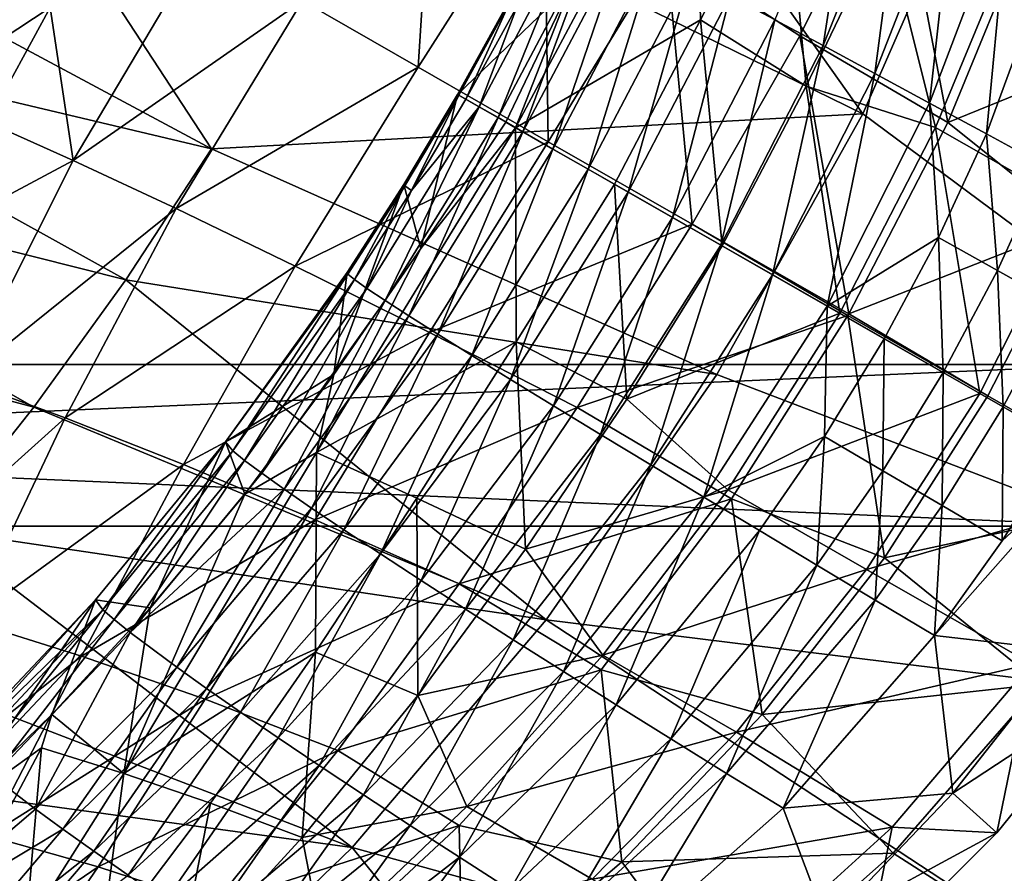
# Model space of a CAD drawing. Header units: metres. Extents: x -1651 to 0, y -1070 to 0.
# Tile 23 of 35: x -216 to -94, y -862 to -756. Entities that reach past the tile are written whole.
import ezdxf

# ---------------------------------------------------------------- set-up
doc = ezdxf.new("R2010")
doc.units = ezdxf.units.M

msp = doc.modelspace()

# ---------------------------------------------------------------- linework, layer by layer
at = {"layer": 'None'}
for points in [[(-96.999779, -733.794312, -3), (-85.550461, -698.630737, -3), (-3, -848.547241, -3)], [(-157.767044, -702.949646, -103.900948), (-111.825775, -767.672852, -3), (-234.564911, -707.552551, -204.824524)], [(-96.999779, -733.794312, -3), (-111.825775, -767.672852, -3), (-157.767044, -702.949646, -103.900948)], [(-234.564911, -707.552551, -204.824524), (-192.409927, -772.002747, -103.900711), (-252.281082, -739.865784, -204.816605)], [(-111.825775, -767.672852, -3), (-192.409927, -772.002747, -103.900711), (-234.564911, -707.552551, -204.824524)], [(-166.850967, -761.908447, -17.624781), (-164.708801, -728.373657, -44.54126), (-181.163849, -753.713745, -44.46983)], [(-151.219467, -737.378479, -18.203728), (-164.708801, -728.373657, -44.54126), (-166.850967, -761.908447, -17.624781)], [(-119.631584, -758.026978, 30.707067), (-107.899841, -734.328674, 28.777878), (-136.164597, -747.279541, 6.925126)], [(-119.631584, -758.026978, 30.707067), (-101.344109, -768.74353, 52.935604), (-107.899841, -734.328674, 28.777878)], [(-111.825775, -767.672852, -3), (-96.999779, -733.794312, -3), (-3, -848.547241, -3)], [(-101.344109, -768.74353, 52.935604), (-91.221489, -744.148438, 49.772732), (-107.899841, -734.328674, 28.777878)], [(-150.748871, -771.127502, 7.838922), (-151.219467, -737.378479, -18.203728), (-166.850967, -761.908447, -17.624781)], [(-151.219467, -737.378479, -18.203728), (-150.748871, -771.127502, 7.838922), (-136.164597, -747.279541, 6.925126)], [(-252.281082, -739.865784, -204.816605), (-192.409927, -772.002747, -103.900711), (-262.016602, -755.506592, -204.806808)], [(-91.221489, -744.148438, 49.772732), (-101.344109, -768.74353, 52.935604), (-76.397804, -758.592346, 50.596828)], [(-212.372009, -754.53949, -100.942337), (-209.498688, -773.457642, -70.615761), (-193.598755, -746.594299, -72.529678)], [(-193.598755, -746.594299, -72.529678), (-209.498688, -773.457642, -70.615761), (-181.163849, -753.713745, -44.46983)], [(-136.164597, -747.279541, 6.925126), (-150.748871, -771.127502, 7.838922), (-132.957489, -781.313721, 31.763296)], [(-136.164597, -747.279541, 6.925126), (-132.957489, -781.313721, 31.763296), (-119.631584, -758.026978, 30.707067)], [(-220.781387, -750.365662, -130.876907), (-228.502731, -765.148682, -128.958252), (-212.372009, -754.53949, -100.942337)], [(-209.498688, -773.457642, -70.615761), (-196.767563, -779.407959, -42.857048), (-181.163849, -753.713745, -44.46983)], [(-181.163849, -753.713745, -44.46983), (-196.767563, -779.407959, -42.857048), (-166.850967, -761.908447, -17.624781)], [(-228.502731, -765.148682, -128.958252), (-220.110977, -768.700134, -99.403618), (-212.372009, -754.53949, -100.942337)], [(-212.372009, -754.53949, -100.942337), (-220.110977, -768.700134, -99.403618), (-209.498688, -773.457642, -70.615761)], [(-262.016602, -755.506592, -204.806808), (-203.017899, -788.222839, -103.889374), (-272.315948, -770.77063, -204.792999)], [(-192.409927, -772.002747, -103.900711), (-203.017899, -788.222839, -103.889374), (-262.016602, -755.506592, -204.806808)], [(-132.957489, -781.313721, 31.763296), (-113.587196, -792.403931, 53.999908), (-119.631584, -758.026978, 30.707067)], [(-119.631584, -758.026978, 30.707067), (-113.587196, -792.403931, 53.999908), (-101.344109, -768.74353, 52.935604)], [(-76.397804, -758.592346, 50.596828), (-101.344109, -768.74353, 52.935604), (-85.486557, -781.390747, 53.169479)], [(-196.767563, -779.407959, -42.857048), (-182.039291, -786.519775, -16.380093), (-166.850967, -761.908447, -17.624781)], [(-166.850967, -761.908447, -17.624781), (-182.039291, -786.519775, -16.380093), (-150.748871, -771.127502, 7.838922)], [(-111.825775, -767.672852, -3), (-129.887375, -799.942749, -3), (-192.409927, -772.002747, -103.900711)], [(-3, -848.547241, -3), (-129.887375, -799.942749, -3), (-111.825775, -767.672852, -3)], [(-220.110977, -768.700134, -99.403618), (-227.273529, -782.927185, -96.994774), (-209.498688, -773.457642, -70.615761)], [(-101.344109, -768.74353, 52.935604), (-113.587196, -792.403931, 53.999908), (-85.486557, -781.390747, 53.169479)], [(-272.315948, -770.77063, -204.792999), (-214.36615, -803.950012, -103.873421), (-283.15918, -785.63501, -204.774994)], [(-203.017899, -788.222839, -103.889374), (-214.36615, -803.950012, -103.873421), (-272.315948, -770.77063, -204.792999)], [(-129.887375, -799.942749, -3), (-203.017899, -788.222839, -103.889374), (-192.409927, -772.002747, -103.900711)], [(-182.039291, -786.519775, -16.380093), (-165.452667, -794.74353, 8.575167), (-150.748871, -771.127502, 7.838922)], [(-150.748871, -771.127502, 7.838922), (-165.452667, -794.74353, 8.575167), (-132.957489, -781.313721, 31.763296)], [(-209.498688, -773.457642, -70.615761), (-227.273529, -782.927185, -96.994774), (-223.213165, -800.620911, -66.457268)], [(-196.767563, -779.407959, -42.857048), (-209.498688, -773.457642, -70.615761), (-223.213165, -800.620911, -66.457268)], [(-223.213165, -800.620911, -66.457268), (-210.496567, -805.276428, -40.089119), (-196.767563, -779.407959, -42.857048)], [(-210.496567, -805.276428, -40.089119), (-182.039291, -786.519775, -16.380093), (-196.767563, -779.407959, -42.857048)], [(-165.452667, -794.74353, 8.575167), (-147.160934, -804.011658, 31.784348), (-132.957489, -781.313721, 31.763296)], [(-132.957489, -781.313721, 31.763296), (-147.160934, -804.011658, 31.784348), (-113.705109, -792.609497, 53.999989)], [(-113.705109, -792.609497, 53.999989), (-113.587196, -792.403931, 53.999908), (-132.957489, -781.313721, 31.763296)], [(-85.486557, -781.390747, 53.169479), (-113.587196, -792.403931, 53.999908), (-96.366394, -802.559021, 53.990116)], [(-74.522682, -815.104797), (-85.486557, -781.390747, 53.169479), (-96.366394, -802.559021, 53.990116)], [(-214.36615, -803.950012, -103.873421), (-226.424957, -819.149719, -103.852684), (-283.15918, -785.63501, -204.774994)], [(-182.039291, -786.519775, -16.380093), (-210.496567, -805.276428, -40.089119), (-195.877029, -811.047974, -14.937061)], [(-165.452667, -794.74353, 8.575167), (-182.039291, -786.519775, -16.380093), (-195.877029, -811.047974, -14.937061)], [(-151.012009, -830.295898, -3), (-214.36615, -803.950012, -103.873421), (-203.017899, -788.222839, -103.889374)], [(-129.887375, -799.942749, -3), (-151.012009, -830.295898, -3), (-203.017899, -788.222839, -103.889374)], [(-147.160934, -804.011658, 31.784348), (-128.083603, -815.310669, 52.935139), (-113.705109, -792.609497, 53.999989)], [(-113.705109, -792.609497, 53.999989), (-128.083603, -815.310669, 52.935139), (-109.163536, -822.626526, 53.169846)], [(-113.587196, -792.403931, 53.999908), (-113.705109, -792.609497, 53.999989), (-96.366394, -802.559021, 53.990116)], [(-96.366394, -802.559021, 53.990116), (-113.705109, -792.609497, 53.999989), (-109.163536, -822.626526, 53.169846)], [(-165.452667, -794.74353, 8.575167), (-195.877029, -811.047974, -14.937061), (-179.56044, -817.916992, 8.684208)], [(-147.160934, -804.011658, 31.784348), (-165.452667, -794.74353, 8.575167), (-179.56044, -817.916992, 8.684208)], [(-151.012009, -830.295898, -3), (-129.887375, -799.942749, -3), (-3, -848.547241, -3)], [(-234.721466, -827.051575, -59.983292), (-210.496567, -805.276428, -40.089119), (-223.213165, -800.620911, -66.457268)], [(-109.163536, -822.626526, 53.169846), (-74.522682, -815.104797), (-96.366394, -802.559021, 53.990116)], [(-214.36615, -803.950012, -103.873421), (-151.012009, -830.295898, -3), (-226.424957, -819.149719, -103.852684)], [(-179.56044, -817.916992, 8.684208), (-161.767731, -825.841736, 30.47802), (-147.160934, -804.011658, 31.784348)], [(-161.767731, -825.841736, 30.47802), (-128.083603, -815.310669, 52.935139), (-147.160934, -804.011658, 31.784348)], [(-210.496567, -805.276428, -40.089119), (-234.721466, -827.051575, -59.983292), (-222.436264, -830.419739, -36.06649)], [(-195.877029, -811.047974, -14.937061), (-210.496567, -805.276428, -40.089119), (-222.436264, -830.419739, -36.06649)], [(-195.877029, -811.047974, -14.937061), (-222.436264, -830.419739, -36.06649), (-208.499542, -834.761108, -13.202532)], [(-179.56044, -817.916992, 8.684208), (-195.877029, -811.047974, -14.937061), (-208.499542, -834.761108, -13.202532)], [(-144.223038, -836.449707, 49.771191), (-128.083603, -815.310669, 52.935139), (-161.767731, -825.841736, 30.47802)], [(-128.083603, -815.310669, 52.935139), (-144.223038, -836.449707, 49.771191), (-124.271591, -841.969055, 50.597534)], [(-109.163536, -822.626526, 53.169846), (-128.083603, -815.310669, 52.935139), (-124.271591, -841.969055, 50.597534)], [(-89.866814, -838.217163), (-74.522682, -815.104797), (-109.163536, -822.626526, 53.169846)], [(-208.499542, -834.761108, -13.202532), (-193.184525, -840.099609, 8.239292), (-179.56044, -817.916992, 8.684208)], [(-193.184525, -840.099609, 8.239292), (-161.767731, -825.841736, 30.47802), (-179.56044, -817.916992, 8.684208)], [(-226.424957, -819.149719, -103.852684), (-174.997589, -858.442993, -3), (-239.164581, -833.787292, -103.826981)], [(-151.012009, -830.295898, -3), (-174.997589, -858.442993, -3), (-226.424957, -819.149719, -103.852684)], [(-124.271591, -841.969055, 50.597534), (-89.866814, -838.217163), (-109.163536, -822.626526, 53.169846)], [(-193.184525, -840.099609, 8.239292), (-176.777924, -846.436462, 27.906801), (-161.767731, -825.841736, 30.47802)], [(-176.777924, -846.436462, 27.906801), (-144.223038, -836.449707, 49.771191), (-161.767731, -825.841736, 30.47802)], [(-208.499542, -834.761108, -13.202532), (-222.436264, -830.419739, -36.06649), (-232.654251, -854.045471, -30.773996)], [(-174.997589, -858.442993, -3), (-151.012009, -830.295898, -3), (-59.714558, -890.204834, -3)], [(-59.714558, -890.204834, -3), (-151.012009, -830.295898, -3), (-3, -848.547241, -3)], [(-174.997589, -858.442993, -3), (-252.555298, -847.828186, -103.796143), (-239.164581, -833.787292, -103.826981)], [(-232.654251, -854.045471, -30.773996), (-220.023712, -857.018005, -11.118188), (-208.499542, -834.761108, -13.202532)], [(-220.023712, -857.018005, -11.118188), (-193.184525, -840.099609, 8.239292), (-208.499542, -834.761108, -13.202532)], [(-161.786331, -855.729248, 44.650078), (-144.223038, -836.449707, 49.771191), (-176.777924, -846.436462, 27.906801)], [(-144.223038, -836.449707, 49.771191), (-161.786331, -855.729248, 44.650078), (-141.631668, -860.202332, 46.207027)], [(-124.271591, -841.969055, 50.597534), (-144.223038, -836.449707, 49.771191), (-141.631668, -860.202332, 46.207027)], [(-108.071251, -859.15094), (-89.866814, -838.217163), (-124.271591, -841.969055, 50.597534)], [(-108.071251, -859.15094), (-56.930256, -891.935608), (-89.866814, -838.217163)], [(-220.023712, -857.018005, -11.118188), (-206.418121, -860.82019, 7.322062), (-193.184525, -840.099609, 8.239292)], [(-206.418121, -860.82019, 7.322062), (-176.777924, -846.436462, 27.906801), (-193.184525, -840.099609, 8.239292)], [(-141.631668, -860.202332, 46.207027), (-108.071251, -859.15094), (-124.271591, -841.969055, 50.597534)], [(-206.418121, -860.82019, 7.322062), (-192.171997, -865.495239, 24.172157), (-176.777924, -846.436462, 27.906801)], [(-192.171997, -865.495239, 24.172157), (-161.786331, -855.729248, 44.650078), (-176.777924, -846.436462, 27.906801)], [(-201.614578, -884.115967, -3), (-266.567352, -861.237793, -103.76001), (-252.555298, -847.828186, -103.796143)], [(-174.997589, -858.442993, -3), (-201.614578, -884.115967, -3), (-252.555298, -847.828186, -103.796143)], [(-180.406342, -873.117859, 37.857861), (-161.786331, -855.729248, 44.650078), (-192.171997, -865.495239, 24.172157)], [(-161.786331, -855.729248, 44.650078), (-180.406342, -873.117859, 37.857861), (-161.301987, -877.103149, 39.947395)], [(-141.631668, -860.202332, 46.207027), (-161.786331, -855.729248, 44.650078), (-161.301987, -877.103149, 39.947395)], [(-230.55278, -877.287048, -8.677725), (-206.418121, -860.82019, 7.322062), (-220.023712, -857.018005, -11.118188)], [(-201.614578, -884.115967, -3), (-174.997589, -858.442993, -3), (-119.17688, -927.836243, -3)], [(-119.17688, -927.836243, -3), (-174.997589, -858.442993, -3), (-59.714558, -890.204834, -3)], [(-128.830185, -877.554504), (-108.071251, -859.15094), (-141.631668, -860.202332, 46.207027)], [(-56.930256, -891.935608), (-108.071251, -859.15094), (-128.830185, -877.554504)], [(-230.55278, -877.287048, -8.677725), (-219.349976, -879.692566, 6.003364), (-206.418121, -860.82019, 7.322062)], [(-219.349976, -879.692566, 6.003364), (-192.171997, -865.495239, 24.172157), (-206.418121, -860.82019, 7.322062)], [(-161.301987, -877.103149, 39.947395), (-128.830185, -877.554504), (-141.631668, -860.202332, 46.207027)], [(-201.614578, -884.115967, -3), (-230.608215, -907.071106, -3), (-266.567352, -861.237793, -103.76001)]]:
    msp.add_3dface(points, dxfattribs=at)
at = {"layer": 'None0'}
for points in [[(-540.000183, -798.689636, -410), (-540.000183, -818.689636, -410), (-80.000198, -798.689636, -410)], [(-540.000183, -818.689636, -410), (-80.000198, -818.689636, -410), (-80.000198, -798.689636, -410)], [(-540.000183, -798.689636, -410), (-80.000198, -798.689636, -410), (-540.000183, -798.689636, -430)], [(-80.000198, -798.689636, -410), (-80.000198, -798.689636, -430), (-540.000183, -798.689636, -430)], [(-80.000198, -798.689636, -430), (-80.000198, -818.689636, -430), (-540.000183, -798.689636, -430)], [(-80.000198, -818.689636, -430), (-540.000183, -818.689636, -430), (-540.000183, -798.689636, -430)], [(-540.000183, -818.689636, -410), (-540.000183, -818.689636, -430), (-80.000198, -818.689636, -410)], [(-540.000183, -818.689636, -430), (-80.000198, -818.689636, -430), (-80.000198, -818.689636, -410)]]:
    msp.add_3dface(points, dxfattribs=at)
at = {"layer": 'None012'}
for points in [[(-154.788605, -769.390747, 3.070055), (-132.615707, -727.810852, 4.178916), (-131.897903, -756.031616, 20.746317)], [(-147.856461, -751.70929, 1.117316), (-132.615707, -727.810852, 4.178916), (-154.788605, -769.390747, 3.070055)], [(-131.897903, -756.031616, 20.746317), (-132.615707, -727.810852, 4.178916), (-121.427177, -735.66333, 20.384518)], [(-112.386879, -730.947083, 62.99794), (-122.732651, -756.027161, 68.439178), (-116.744301, -759.234619, 73.554932)], [(-106.551941, -733.883667, 67.915123), (-112.386879, -730.947083, 62.99794), (-116.744301, -759.234619, 73.554932)], [(-116.744301, -759.234619, 73.554932), (-110.338959, -762.683716, 77.982384), (-106.551941, -733.883667, 67.915123)], [(-110.338959, -762.683716, 77.982384), (-100.321251, -737.055176, 72.204292), (-106.551941, -733.883667, 67.915123)], [(-121.427177, -735.66333, 20.384518), (-118.858727, -764.234436, 37.084946), (-131.897903, -756.031616, 20.746317)], [(-109.178078, -744.05188, 35.904621), (-118.858727, -764.234436, 37.084946), (-121.427177, -735.66333, 20.384518)], [(-100.321251, -737.055176, 72.204292), (-110.338959, -762.683716, 77.982384), (-103.579849, -766.339844, 81.68045)], [(-93.7547, -740.431396, 75.831055), (-100.321251, -737.055176, 72.204292), (-103.579849, -766.339844, 81.68045)], [(-103.579849, -766.339844, 81.68045), (-96.533707, -770.166138, 84.615379), (-93.7547, -740.431396, 75.831055)], [(-96.533707, -770.166138, 84.615379), (-86.915352, -743.980469, 78.767548), (-93.7547, -740.431396, 75.831055)], [(-154.61026, -754.362244, 18.427418), (-159.314117, -766.799683, 26.961752), (-146.953827, -743.465759, 26.388615)], [(-159.314117, -766.799683, 26.961752), (-156.962311, -768.146179, 35.185852), (-146.953827, -743.465759, 26.388615)], [(-146.953827, -743.465759, 26.388615), (-156.962311, -768.146179, 35.185852), (-144.526535, -744.647583, 34.425102)], [(-102.848412, -769.355225, 52.493973), (-118.858727, -764.234436, 37.084946), (-109.178078, -744.05188, 35.904621)], [(-93.049835, -745.663818, 49.53833), (-102.848412, -769.355225, 52.493973), (-109.178078, -744.05188, 35.904621)], [(-86.915352, -743.980469, 78.767548), (-96.533707, -770.166138, 84.615379), (-89.270111, -774.124268, 86.761131)], [(-156.962311, -768.146179, 35.185852), (-153.908295, -769.894714, 43.097572), (-144.526535, -744.647583, 34.425102)], [(-144.526535, -744.647583, 34.425102), (-153.908295, -769.894714, 43.097572), (-141.407928, -746.219299, 42.144413)], [(-153.908295, -769.894714, 43.097572), (-150.182709, -772.027771, 50.617538), (-141.407928, -746.219299, 42.144413)], [(-141.407928, -746.219299, 42.144413), (-150.182709, -772.027771, 50.617538), (-137.628891, -748.164795, 49.472965)], [(-85.689919, -779.150208, 52.501076), (-102.848412, -769.355225, 52.493973), (-93.049835, -745.663818, 49.53833)], [(-150.182709, -772.027771, 50.617538), (-145.822937, -774.523926, 57.6703), (-137.628891, -748.164795, 49.472965)], [(-137.628891, -748.164795, 49.472965), (-145.822937, -774.523926, 57.6703), (-133.22673, -750.464111, 56.340958)], [(-145.822937, -774.523926, 57.6703), (-140.872726, -777.358093, 64.185104), (-133.22673, -750.464111, 56.340958)], [(-133.22673, -750.464111, 56.340958), (-140.872726, -777.358093, 64.185104), (-128.244934, -753.09375, 62.683075)], [(-147.856461, -751.70929, 1.117316), (-161.956894, -765.286621, 1.251065), (-155.725296, -753.926453, 1.251065)], [(-147.856461, -751.70929, 1.117316), (-155.995789, -768.699585, 1.251065), (-161.956894, -765.286621, 1.251065)], [(-155.995789, -768.699585, 1.251065), (-147.856461, -751.70929, 1.117316), (-154.788605, -769.390747, 3.070055)], [(-140.872726, -777.358093, 64.185104), (-135.381744, -780.501892, 70.096581), (-128.244934, -753.09375, 62.683075)], [(-128.244934, -753.09375, 62.683075), (-135.381744, -780.501892, 70.096581), (-122.732651, -756.027161, 68.439178)], [(-155.542252, -753.931519, 9.871828), (-155.725296, -753.926453, 1.251065), (-161.984192, -765.270996, 2.499999)], [(-155.725296, -753.926453, 1.251065), (-161.956894, -765.286621, 1.251065), (-161.984192, -765.270996, 2.499999)], [(-161.984192, -765.270996, 2.499999), (-161.82399, -765.362732, 9.908803), (-155.542252, -753.931519, 9.871828)], [(-161.82399, -765.362732, 9.908803), (-160.940125, -765.868774, 18.507793), (-155.542252, -753.931519, 9.871828)], [(-155.542252, -753.931519, 9.871828), (-160.940125, -765.868774, 18.507793), (-154.61026, -754.362244, 18.427418)], [(-160.940125, -765.868774, 18.507793), (-159.314117, -766.799683, 26.961752), (-154.61026, -754.362244, 18.427418)], [(-142.553787, -776.39563, 20.370127), (-154.788605, -769.390747, 3.070055), (-131.897903, -756.031616, 20.746317)], [(-131.897903, -756.031616, 20.746317), (-129.227493, -784.025391, 37.178787), (-142.553787, -776.39563, 20.370127)], [(-135.381744, -780.501892, 70.096581), (-129.40509, -783.923767, 75.345421), (-122.732651, -756.027161, 68.439178)], [(-118.858727, -764.234436, 37.084946), (-129.227493, -784.025391, 37.178787), (-131.897903, -756.031616, 20.746317)], [(-122.732651, -756.027161, 68.439178), (-129.40509, -783.923767, 75.345421), (-116.744301, -759.234619, 73.554932)], [(-129.40509, -783.923767, 75.345421), (-123.002731, -787.589355, 79.87896), (-116.744301, -759.234619, 73.554932)], [(-116.744301, -759.234619, 73.554932), (-123.002731, -787.589355, 79.87896), (-110.338959, -762.683716, 77.982384)], [(-123.002731, -787.589355, 79.87896), (-116.238884, -791.461914, 83.651688), (-110.338959, -762.683716, 77.982384)], [(-110.338959, -762.683716, 77.982384), (-116.238884, -791.461914, 83.651688), (-103.579849, -766.339844, 81.68045)], [(-114.704025, -792.340637, 53.499882), (-129.227493, -784.025391, 37.178787), (-118.858727, -764.234436, 37.084946)], [(-102.848412, -769.355225, 52.493973), (-114.704025, -792.340637, 53.499882), (-118.858727, -764.234436, 37.084946)], [(-168.501968, -776.567078, 9.871828), (-161.984192, -765.270996, 2.499999), (-168.598969, -776.411743, 1.251065)], [(-161.984192, -765.270996, 2.499999), (-161.956894, -765.286621, 1.251065), (-168.598969, -776.411743, 1.251065)], [(-168.598969, -776.411743, 1.251065), (-161.956894, -765.286621, 1.251065), (-166.52742, -784.32019, 1.117316)], [(-161.82399, -765.362732, 9.908803), (-161.984192, -765.270996, 2.499999), (-168.501968, -776.567078, 9.871828)], [(-167.658676, -777.15271, 18.427418), (-161.82399, -765.362732, 9.908803), (-168.501968, -776.567078, 9.871828)], [(-167.658676, -777.15271, 18.427418), (-160.940125, -765.868774, 18.507793), (-161.82399, -765.362732, 9.908803)], [(-159.314117, -766.799683, 26.961752), (-160.940125, -765.868774, 18.507793), (-167.658676, -777.15271, 18.427418)], [(-166.52742, -784.32019, 1.117316), (-161.956894, -765.286621, 1.251065), (-155.995789, -768.699585, 1.251065)], [(-159.314117, -766.799683, 26.961752), (-173.179581, -789.271912, 26.388615), (-170.931564, -790.766846, 34.425102)], [(-173.179581, -789.271912, 26.388615), (-159.314117, -766.799683, 26.961752), (-167.658676, -777.15271, 18.427418)], [(-156.962311, -768.146179, 35.185852), (-159.314117, -766.799683, 26.961752), (-170.931564, -790.766846, 34.425102)], [(-116.238884, -791.461914, 83.651688), (-102.497879, -782.990356, 86.102036), (-103.579849, -766.339844, 81.68045)], [(-103.579849, -766.339844, 81.68045), (-102.497879, -782.990356, 86.102036), (-96.533707, -770.166138, 84.615379)], [(-156.962311, -768.146179, 35.185852), (-170.931564, -790.766846, 34.425102), (-167.997314, -792.660583, 42.144413)], [(-153.908295, -769.894714, 43.097572), (-156.962311, -768.146179, 35.185852), (-167.997314, -792.660583, 42.144413)], [(-154.788605, -769.390747, 3.070055), (-179.421417, -809.562195, 4.178916), (-166.52742, -784.32019, 1.117316)], [(-179.421417, -809.562195, 4.178916), (-154.788605, -769.390747, 3.070055), (-154.720871, -795.894409, 20.746317)], [(-155.995789, -768.699585, 1.251065), (-154.788605, -769.390747, 3.070055), (-166.52742, -784.32019, 1.117316)], [(-154.788605, -769.390747, 3.070055), (-142.553787, -776.39563, 20.370127), (-154.720871, -795.894409, 20.746317)], [(-97.347313, -802.278015, 53.499901), (-114.704025, -792.340637, 53.499882), (-102.848412, -769.355225, 52.493973)], [(-85.689919, -779.150208, 52.501076), (-97.347313, -802.278015, 53.499901), (-102.848412, -769.355225, 52.493973)], [(-153.908295, -769.894714, 43.097572), (-167.997314, -792.660583, 42.144413), (-164.406418, -794.934692, 49.472965)], [(-150.182709, -772.027771, 50.617538), (-153.908295, -769.894714, 43.097572), (-164.406418, -794.934692, 49.472965)], [(-102.497879, -782.990356, 86.102036), (-95.19944, -787.063538, 88.247482), (-96.533707, -770.166138, 84.615379)], [(-96.533707, -770.166138, 84.615379), (-95.19944, -787.063538, 88.247482), (-89.270111, -774.124268, 86.761131)], [(-150.182709, -772.027771, 50.617538), (-164.406418, -794.934692, 49.472965), (-160.194946, -797.567017, 56.340958)], [(-145.822937, -774.523926, 57.6703), (-150.182709, -772.027771, 50.617538), (-160.194946, -797.567017, 56.340958)], [(-145.822937, -774.523926, 57.6703), (-160.194946, -797.567017, 56.340958), (-155.405106, -800.531982, 62.683075)], [(-140.872726, -777.358093, 64.185104), (-145.822937, -774.523926, 57.6703), (-155.405106, -800.531982, 62.683075)], [(-95.19944, -787.063538, 88.247482), (-87.752556, -791.224304, 89.554688), (-89.270111, -774.124268, 86.761131)], [(-175.613464, -787.304688, 1.152276), (-168.598969, -776.411743, 1.251065), (-177.256653, -799.940857, 0.200634)], [(-177.256653, -799.940857, 0.200634), (-168.598969, -776.411743, 1.251065), (-166.52742, -784.32019, 1.117316)], [(-168.598969, -776.411743, 1.251065), (-175.613464, -787.304688, 1.152276), (-175.53273, -787.532349, 9.672698)], [(-168.501968, -776.567078, 9.871828), (-168.598969, -776.411743, 1.251065), (-175.53273, -787.532349, 9.672698)], [(-168.501968, -776.567078, 9.871828), (-175.53273, -787.532349, 9.672698), (-174.718567, -788.190247, 18.111546)], [(-167.658676, -777.15271, 18.427418), (-168.501968, -776.567078, 9.871828), (-174.718567, -788.190247, 18.111546)], [(-154.720871, -795.894409, 20.746317), (-142.553787, -776.39563, 20.370127), (-141.045792, -802.986572, 37.084946)], [(-142.553787, -776.39563, 20.370127), (-129.227493, -784.025391, 37.178787), (-141.045792, -802.986572, 37.084946)], [(-173.179581, -789.271912, 26.388615), (-167.658676, -777.15271, 18.427418), (-174.718567, -788.190247, 18.111546)], [(-140.872726, -777.358093, 64.185104), (-155.405106, -800.531982, 62.683075), (-150.084778, -803.800659, 68.439178)], [(-135.381744, -780.501892, 70.096581), (-140.872726, -777.358093, 64.185104), (-150.084778, -803.800659, 68.439178)], [(-97.347313, -802.278015, 53.499901), (-85.689919, -779.150208, 52.501076), (-76.708855, -814.09436, 2.499999)], [(-135.381744, -780.501892, 70.096581), (-150.084778, -803.800659, 68.439178), (-144.287109, -807.341125, 73.554932)], [(-129.40509, -783.923767, 75.345421), (-135.381744, -780.501892, 70.096581), (-144.287109, -807.341125, 73.554932)], [(-116.238884, -791.461914, 83.651688), (-109.181427, -795.502563, 86.625763), (-102.497879, -782.990356, 86.102036)], [(-109.181427, -795.502563, 86.625763), (-101.901154, -799.670776, 88.771339), (-102.497879, -782.990356, 86.102036)], [(-102.497879, -782.990356, 86.102036), (-101.901154, -799.670776, 88.771339), (-95.19944, -787.063538, 88.247482)], [(-129.40509, -783.923767, 75.345421), (-144.287109, -807.341125, 73.554932), (-138.069916, -811.118896, 77.982384)], [(-141.045792, -802.986572, 37.084946), (-129.227493, -784.025391, 37.178787), (-114.704025, -792.340637, 53.499882)], [(-123.002731, -787.589355, 79.87896), (-129.40509, -783.923767, 75.345421), (-138.069916, -811.118896, 77.982384)], [(-179.421417, -809.562195, 4.178916), (-177.256653, -799.940857, 0.200634), (-166.52742, -784.32019, 1.117316)], [(-175.53273, -787.532349, 9.672698), (-175.613464, -787.304688, 1.152276), (-190.65451, -808.250671, -1.207664)], [(-190.65451, -808.250671, -1.207664), (-175.613464, -787.304688, 1.152276), (-177.256653, -799.940857, 0.200634)], [(-190.65451, -808.250671, -1.207664), (-189.778336, -809.365479, 15.047648), (-175.53273, -787.532349, 9.672698)], [(-175.53273, -787.532349, 9.672698), (-189.778336, -809.365479, 15.047648), (-174.718567, -788.190247, 18.111546)], [(-123.002731, -787.589355, 79.87896), (-138.069916, -811.118896, 77.982384), (-131.495163, -815.096985, 81.68045)], [(-116.238884, -791.461914, 83.651688), (-123.002731, -787.589355, 79.87896), (-131.495163, -815.096985, 81.68045)], [(-101.901154, -799.670776, 88.771339), (-94.47113, -803.924744, 90.066902), (-95.19944, -787.063538, 88.247482)], [(-95.19944, -787.063538, 88.247482), (-94.47113, -803.924744, 90.066902), (-87.752556, -791.224304, 89.554688)], [(-174.718567, -788.190247, 18.111546), (-189.778336, -809.365479, 15.047648), (-188.31456, -810.5495, 22.945543)], [(-188.31456, -810.5495, 22.945543), (-173.179581, -789.271912, 26.388615), (-174.718567, -788.190247, 18.111546)], [(-173.179581, -789.271912, 26.388615), (-188.31456, -810.5495, 22.945543), (-186.184326, -812.135925, 30.599131)], [(-170.931564, -790.766846, 34.425102), (-173.179581, -789.271912, 26.388615), (-186.184326, -812.135925, 30.599131)], [(-170.931564, -790.766846, 34.425102), (-186.184326, -812.135925, 30.599131), (-183.408524, -814.108521, 37.942345)], [(-167.997314, -792.660583, 42.144413), (-170.931564, -790.766846, 34.425102), (-183.408524, -814.108521, 37.942345)], [(-116.238884, -791.461914, 83.651688), (-131.495163, -815.096985, 81.68045), (-116.588196, -807.600647, 86.102036)], [(-109.181427, -795.502563, 86.625763), (-116.238884, -791.461914, 83.651688), (-116.588196, -807.600647, 86.102036)], [(-94.47113, -803.924744, 90.066902), (-86.965912, -808.221802, 90.499451), (-87.752556, -791.224304, 89.554688)], [(-167.997314, -792.660583, 42.144413), (-183.408524, -814.108521, 37.942345), (-180.014191, -816.447693, 44.911793)], [(-164.406418, -794.934692, 49.472965), (-167.997314, -792.660583, 42.144413), (-180.014191, -816.447693, 44.911793)], [(-114.704025, -792.340637, 53.499882), (-128.524414, -814.201172, 52.493973), (-141.045792, -802.986572, 37.084946)], [(-128.524414, -814.201172, 52.493973), (-114.704025, -792.340637, 53.499882), (-97.347313, -802.278015, 53.499901)], [(-164.406418, -794.934692, 49.472965), (-180.014191, -816.447693, 44.911793), (-176.034195, -819.130554, 51.447456)], [(-160.194946, -797.567017, 56.340958), (-164.406418, -794.934692, 49.472965), (-176.034195, -819.130554, 51.447456)], [(-154.720871, -795.894409, 20.746317), (-166.985367, -815.235718, 20.384518), (-179.421417, -809.562195, 4.178916)], [(-153.550064, -821.552429, 35.904621), (-166.985367, -815.235718, 20.384518), (-154.720871, -795.894409, 20.746317)], [(-141.045792, -802.986572, 37.084946), (-153.550064, -821.552429, 35.904621), (-154.720871, -795.894409, 20.746317)], [(-109.181427, -795.502563, 86.625763), (-116.588196, -807.600647, 86.102036), (-109.380707, -811.832703, 88.247482)], [(-101.901154, -799.670776, 88.771339), (-109.181427, -795.502563, 86.625763), (-109.380707, -811.832703, 88.247482)], [(-160.194946, -797.567017, 56.340958), (-176.034195, -819.130554, 51.447456), (-171.506927, -822.130859, 57.493309)], [(-155.405106, -800.531982, 62.683075), (-160.194946, -797.567017, 56.340958), (-171.506927, -822.130859, 57.493309)], [(-190.65451, -808.250671, -1.207664), (-177.256653, -799.940857, 0.200634), (-188.274353, -814.723022, -2.131491)], [(-188.274353, -814.723022, -2.131491), (-177.256653, -799.940857, 0.200634), (-179.421417, -809.562195, 4.178916)], [(-101.901154, -799.670776, 88.771339), (-109.380707, -811.832703, 88.247482), (-102.022514, -816.148376, 89.554688)], [(-94.47113, -803.924744, 90.066902), (-101.901154, -799.670776, 88.771339), (-102.022514, -816.148376, 89.554688)], [(-155.405106, -800.531982, 62.683075), (-171.506927, -822.130859, 57.493309), (-166.475922, -825.419556, 62.99794)], [(-150.084778, -803.800659, 68.439178), (-155.405106, -800.531982, 62.683075), (-166.475922, -825.419556, 62.99794)], [(-111.390846, -824.039734, 52.501076), (-128.524414, -814.201172, 52.493973), (-97.347313, -802.278015, 53.499901)], [(-97.347313, -802.278015, 53.499901), (-76.708855, -814.09436, 2.499999), (-111.390846, -824.039734, 52.501076)], [(-150.084778, -803.800659, 68.439178), (-166.475922, -825.419556, 62.99794), (-160.989487, -828.964844, 67.915123)], [(-144.287109, -807.341125, 73.554932), (-150.084778, -803.800659, 68.439178), (-160.989487, -828.964844, 67.915123)], [(-128.524414, -814.201172, 52.493973), (-153.550064, -821.552429, 35.904621), (-141.045792, -802.986572, 37.084946)], [(-102.022514, -816.148376, 89.554688), (-94.587471, -820.505005, 90.011551), (-94.47113, -803.924744, 90.066902)], [(-94.587471, -820.505005, 90.011551), (-86.965912, -808.221802, 90.499451), (-94.47113, -803.924744, 90.066902)], [(-144.287109, -807.341125, 73.554932), (-160.989487, -828.964844, 67.915123), (-155.100159, -832.732544, 72.204292)], [(-138.069916, -811.118896, 77.982384), (-144.287109, -807.341125, 73.554932), (-155.100159, -832.732544, 72.204292)], [(-205.850922, -829.034668, 8.685819), (-190.65451, -808.250671, -1.207664), (-206.766388, -827.788513, -6.618952)], [(-206.766388, -827.788513, -6.618952), (-190.65451, -808.250671, -1.207664), (-199.980621, -828.804077, -6.143128)], [(-189.778336, -809.365479, 15.047648), (-190.65451, -808.250671, -1.207664), (-205.850922, -829.034668, 8.685819)], [(-199.980621, -828.804077, -6.143128), (-190.65451, -808.250671, -1.207664), (-188.274353, -814.723022, -2.131491)], [(-116.588196, -807.600647, 86.102036), (-131.495163, -815.096985, 81.68045), (-124.628288, -819.236389, 84.615379)], [(-116.588196, -807.600647, 86.102036), (-124.628288, -819.236389, 84.615379), (-117.537628, -823.496582, 86.761131)], [(-109.380707, -811.832703, 88.247482), (-116.588196, -807.600647, 86.102036), (-117.537628, -823.496582, 86.761131)], [(-86.965912, -808.221802, 90.499451), (-94.587471, -820.505005, 90.011551), (-83.494591, -810.209229, 90.499451)], [(-204.457306, -830.255371, 16.103867), (-189.778336, -809.365479, 15.047648), (-205.850922, -829.034668, 8.685819)], [(-188.31456, -810.5495, 22.945543), (-189.778336, -809.365479, 15.047648), (-204.457306, -830.255371, 16.103867)], [(-203.265411, -849.272278, 3.988795), (-188.274353, -814.723022, -2.131491), (-179.421417, -809.562195, 4.178916)], [(-179.421417, -809.562195, 4.178916), (-179.518463, -834.294922, 19.275747), (-203.265411, -849.272278, 3.988795)], [(-166.985367, -815.235718, 20.384518), (-179.518463, -834.294922, 19.275747), (-179.421417, -809.562195, 4.178916)], [(-202.455688, -831.856689, 23.290276), (-188.31456, -810.5495, 22.945543), (-204.457306, -830.255371, 16.103867)], [(-186.184326, -812.135925, 30.599131), (-188.31456, -810.5495, 22.945543), (-202.455688, -831.856689, 23.290276)], [(-102.968422, -832.211182, 88.620979), (-86.818909, -834.087891, 89.349136), (-83.494591, -810.209229, 90.499451)], [(-94.587471, -820.505005, 90.011551), (-102.968422, -832.211182, 88.620979), (-83.494591, -810.209229, 90.499451)], [(-183.408524, -814.108521, 37.942345), (-186.184326, -812.135925, 30.599131), (-202.455688, -831.856689, 23.290276)], [(-138.069916, -811.118896, 77.982384), (-155.100159, -832.732544, 72.204292), (-148.864197, -836.686218, 75.831055)], [(-131.495163, -815.096985, 81.68045), (-138.069916, -811.118896, 77.982384), (-148.864197, -836.686218, 75.831055)], [(-109.380707, -811.832703, 88.247482), (-117.537628, -823.496582, 86.761131), (-110.293686, -827.835754, 88.099625)], [(-102.022514, -816.148376, 89.554688), (-109.380707, -811.832703, 88.247482), (-110.293686, -827.835754, 88.099625)], [(-203.265411, -849.272278, 3.988795), (-199.980621, -828.804077, -6.143128), (-188.274353, -814.723022, -2.131491)], [(-183.408524, -814.108521, 37.942345), (-202.455688, -831.856689, 23.290276), (-196.708115, -836.129639, 36.751694)], [(-180.014191, -816.447693, 44.911793), (-183.408524, -814.108521, 37.942345), (-196.708115, -836.129639, 36.751694)], [(-128.524414, -814.201172, 52.493973), (-143.994995, -834.645142, 49.53833), (-153.550064, -821.552429, 35.904621)], [(-143.994995, -834.645142, 49.53833), (-128.524414, -814.201172, 52.493973), (-111.390846, -824.039734, 52.501076)], [(-76.708855, -814.09436, 2.499999), (-90.980171, -835.725891, 2.499999), (-111.390846, -824.039734, 52.501076)], [(-166.870483, -839.645325, 33.598019), (-179.518463, -834.294922, 19.275747), (-166.985367, -815.235718, 20.384518)], [(-153.550064, -821.552429, 35.904621), (-166.870483, -839.645325, 33.598019), (-166.985367, -815.235718, 20.384518)], [(-148.864197, -836.686218, 75.831055), (-142.341125, -840.787659, 78.767548), (-131.495163, -815.096985, 81.68045)], [(-131.495163, -815.096985, 81.68045), (-142.341125, -840.787659, 78.767548), (-124.628288, -819.236389, 84.615379)], [(-180.014191, -816.447693, 44.911793), (-196.708115, -836.129639, 36.751694), (-193.014709, -838.758118, 42.924568)], [(-176.034195, -819.130554, 51.447456), (-180.014191, -816.447693, 44.911793), (-193.014709, -838.758118, 42.924568)], [(-110.293686, -827.835754, 88.099625), (-102.968422, -832.211182, 88.620979), (-102.022514, -816.148376, 89.554688)], [(-102.968422, -832.211182, 88.620979), (-94.587471, -820.505005, 90.011551), (-102.022514, -816.148376, 89.554688)], [(-176.034195, -819.130554, 51.447456), (-193.014709, -838.758118, 42.924568), (-188.817932, -841.681335, 48.66264)], [(-171.506927, -822.130859, 57.493309), (-176.034195, -819.130554, 51.447456), (-188.817932, -841.681335, 48.66264)], [(-124.628288, -819.236389, 84.615379), (-142.341125, -840.787659, 78.767548), (-135.593079, -844.997131, 80.992767)], [(-117.537628, -823.496582, 86.761131), (-124.628288, -819.236389, 84.615379), (-135.593079, -844.997131, 80.992767)], [(-143.994995, -834.645142, 49.53833), (-166.870483, -839.645325, 33.598019), (-153.550064, -821.552429, 35.904621)], [(-171.506927, -822.130859, 57.493309), (-188.817932, -841.681335, 48.66264), (-184.155579, -844.871094, 53.923374)], [(-166.475922, -825.419556, 62.99794), (-171.506927, -822.130859, 57.493309), (-184.155579, -844.871094, 53.923374)], [(-127.478172, -844.153992, 49.586765), (-143.994995, -834.645142, 49.53833), (-111.390846, -824.039734, 52.501076)], [(-117.537628, -823.496582, 86.761131), (-135.593079, -844.997131, 80.992767), (-128.684204, -849.273804, 82.492859)], [(-110.293686, -827.835754, 88.099625), (-117.537628, -823.496582, 86.761131), (-128.684204, -849.273804, 82.492859)], [(-111.390846, -824.039734, 52.501076), (-90.980171, -835.725891, 2.499999), (-127.478172, -844.153992, 49.586765)], [(-166.475922, -825.419556, 62.99794), (-184.155579, -844.871094, 53.923374), (-179.069534, -848.296936, 58.668541)], [(-160.989487, -828.964844, 67.915123), (-166.475922, -825.419556, 62.99794), (-179.069534, -848.296936, 58.668541)], [(-223.577774, -845.662476, -14.900948), (-206.766388, -827.788513, -6.618952), (-224.80098, -854.263916, -18.544022)], [(-206.766388, -827.788513, -6.618952), (-212.170303, -842.000977, -11.634331), (-224.80098, -854.263916, -18.544022)], [(-206.766388, -827.788513, -6.618952), (-223.577774, -845.662476, -14.900948), (-223.377045, -846.106812, -7.727904)], [(-205.850922, -829.034668, 8.685819), (-206.766388, -827.788513, -6.618952), (-223.377045, -846.106812, -7.727904)], [(-212.170303, -842.000977, -11.634331), (-206.766388, -827.788513, -6.618952), (-199.980621, -828.804077, -6.143128)], [(-128.684204, -849.273804, 82.492859), (-121.680069, -853.575989, 83.261292), (-110.293686, -827.835754, 88.099625)], [(-121.680069, -853.575989, 83.261292), (-102.968422, -832.211182, 88.620979), (-110.293686, -827.835754, 88.099625)], [(-223.377045, -846.106812, -7.727904), (-222.614136, -846.927185, -0.669967), (-205.850922, -829.034668, 8.685819)], [(-222.614136, -846.927185, -0.669967), (-221.29689, -848.111389, 6.227203), (-205.850922, -829.034668, 8.685819)], [(-205.850922, -829.034668, 8.685819), (-221.29689, -848.111389, 6.227203), (-204.457306, -830.255371, 16.103867)], [(-212.170303, -842.000977, -11.634331), (-199.980621, -828.804077, -6.143128), (-203.265411, -849.272278, 3.988795)], [(-160.989487, -828.964844, 67.915123), (-179.069534, -848.296936, 58.668541), (-173.605286, -851.92627, 62.86462)], [(-155.100159, -832.732544, 72.204292), (-160.989487, -828.964844, 67.915123), (-173.605286, -851.92627, 62.86462)], [(-221.29689, -848.111389, 6.227203), (-219.437515, -849.644653, 12.918717), (-204.457306, -830.255371, 16.103867)], [(-204.457306, -830.255371, 16.103867), (-219.437515, -849.644653, 12.918717), (-202.455688, -831.856689, 23.290276)], [(-219.437515, -849.644653, 12.918717), (-214.161911, -853.687805, 25.511869), (-202.455688, -831.856689, 23.290276)], [(-202.455688, -831.856689, 23.290276), (-214.161911, -853.687805, 25.511869), (-196.708115, -836.129639, 36.751694)], [(-155.100159, -832.732544, 72.204292), (-173.605286, -851.92627, 62.86462), (-167.811569, -855.724731, 66.483208)], [(-148.864197, -836.686218, 75.831055), (-155.100159, -832.732544, 72.204292), (-167.811569, -855.724731, 66.483208)], [(-121.680069, -853.575989, 83.261292), (-100.707863, -851.731079, 85.998833), (-102.968422, -832.211182, 88.620979)], [(-100.707863, -851.731079, 85.998833), (-86.818909, -834.087891, 89.349136), (-102.968422, -832.211182, 88.620979)], [(-80.661308, -838.548157, 2.5), (-86.818909, -834.087891, 89.349136), (-100.707863, -851.731079, 85.998833)], [(-179.518463, -834.294922, 19.275747), (-192.511047, -852.959595, 17.399239), (-203.265411, -849.272278, 3.988795)], [(-181.179596, -857.211609, 30.10371), (-192.511047, -852.959595, 17.399239), (-179.518463, -834.294922, 19.275747)], [(-166.870483, -839.645325, 33.598019), (-181.179596, -857.211609, 30.10371), (-179.518463, -834.294922, 19.275747)], [(-143.994995, -834.645142, 49.53833), (-160.802902, -853.383423, 44.755642), (-166.870483, -839.645325, 33.598019)], [(-160.802902, -853.383423, 44.755642), (-143.994995, -834.645142, 49.53833), (-127.478172, -844.153992, 49.586765)], [(-214.161911, -853.687805, 25.511869), (-210.790588, -856.156372, 31.331715), (-196.708115, -836.129639, 36.751694)], [(-196.708115, -836.129639, 36.751694), (-210.790588, -856.156372, 31.331715), (-193.014709, -838.758118, 42.924568)], [(-167.811569, -855.724731, 66.483208), (-161.739929, -859.656311, 69.501335), (-148.864197, -836.686218, 75.831055)], [(-161.739929, -859.656311, 69.501335), (-142.341125, -840.787659, 78.767548), (-148.864197, -836.686218, 75.831055)], [(-90.980171, -835.725891, 2.499999), (-108.217659, -855.917725, 2.499999), (-127.478172, -844.153992, 49.586765)], [(-90.980171, -835.725891, 2.499999), (-95.255707, -856.618958, 2.5), (-108.217659, -855.917725, 2.499999)], [(-80.661308, -838.548157, 2.5), (-95.255707, -856.618958, 2.5), (-90.980171, -835.725891, 2.499999)], [(-210.790588, -856.156372, 31.331715), (-206.966568, -858.891907, 36.783169), (-193.014709, -838.758118, 42.924568)], [(-193.014709, -838.758118, 42.924568), (-206.966568, -858.891907, 36.783169), (-188.817932, -841.681335, 48.66264)], [(-95.255707, -856.618958, 2.5), (-80.661308, -838.548157, 2.5), (-100.707863, -851.731079, 85.998833)], [(-160.802902, -853.383423, 44.755642), (-181.179596, -857.211609, 30.10371), (-166.870483, -839.645325, 33.598019)], [(-142.341125, -840.787659, 78.767548), (-161.739929, -859.656311, 69.501335), (-155.444199, -863.683655, 71.901772)], [(-135.593079, -844.997131, 80.992767), (-142.341125, -840.787659, 78.767548), (-155.444199, -863.683655, 71.901772)], [(-224.80098, -854.263916, -18.544022), (-212.170303, -842.000977, -11.634331), (-213.417542, -846.098755, -10.041193)], [(-213.417542, -846.098755, -10.041193), (-212.170303, -842.000977, -11.634331), (-203.265411, -849.272278, 3.988795)], [(-206.966568, -858.891907, 36.783169), (-202.721481, -861.86853, 41.831875), (-188.817932, -841.681335, 48.66264)], [(-188.817932, -841.681335, 48.66264), (-202.721481, -861.86853, 41.831875), (-184.155579, -844.871094, 53.923374)], [(-202.721481, -861.86853, 41.831875), (-198.09024, -865.058472, 46.446766), (-184.155579, -844.871094, 53.923374)], [(-184.155579, -844.871094, 53.923374), (-198.09024, -865.058472, 46.446766), (-179.069534, -848.296936, 58.668541)], [(-145.322067, -862.359558, 44.885761), (-160.802902, -853.383423, 44.755642), (-127.478172, -844.153992, 49.586765)], [(-135.593079, -844.997131, 80.992767), (-155.444199, -863.683655, 71.901772), (-148.980011, -867.768433, 73.67321)], [(-128.684204, -849.273804, 82.492859), (-135.593079, -844.997131, 80.992767), (-148.980011, -867.768433, 73.67321)], [(-127.478172, -844.153992, 49.586765), (-108.217659, -855.917725, 2.499999), (-145.322067, -862.359558, 44.885761)], [(-224.157715, -866.280518, -8.320248), (-224.80098, -854.263916, -18.544022), (-213.417542, -846.098755, -10.041193)], [(-224.157715, -866.280518, -8.320248), (-213.417542, -846.098755, -10.041193), (-215.355179, -868.467041, 3.464032)], [(-215.355179, -868.467041, 3.464032), (-213.417542, -846.098755, -10.041193), (-203.265411, -849.272278, 3.988795)], [(-198.09024, -865.058472, 46.446766), (-193.110718, -868.432373, 50.600407), (-179.069534, -848.296936, 58.668541)], [(-179.069534, -848.296936, 58.668541), (-193.110718, -868.432373, 50.600407), (-173.605286, -851.92627, 62.86462)], [(-214.161911, -853.687805, 25.511869), (-219.437515, -849.644653, 12.918717), (-232.079346, -868.96582, 11.741433)], [(-206.180679, -871.076721, 14.712367), (-215.355179, -868.467041, 3.464032), (-203.265411, -849.272278, 3.988795)], [(-203.265411, -849.272278, 3.988795), (-192.511047, -852.959595, 17.399239), (-206.180679, -871.076721, 14.712367)], [(-148.980011, -867.768433, 73.67321), (-142.404343, -871.87146, 74.810493), (-128.684204, -849.273804, 82.492859)], [(-142.404343, -871.87146, 74.810493), (-121.680069, -853.575989, 83.261292), (-128.684204, -849.273804, 82.492859)], [(-193.110718, -868.432373, 50.600407), (-187.823425, -871.959229, 54.269287), (-173.605286, -851.92627, 62.86462)], [(-173.605286, -851.92627, 62.86462), (-187.823425, -871.959229, 54.269287), (-167.811569, -855.724731, 66.483208)], [(-116.231453, -867.998352, 80.50219), (-100.707863, -851.731079, 85.998833), (-121.680069, -853.575989, 83.261292)], [(-95.255707, -856.618958, 2.5), (-100.707863, -851.731079, 85.998833), (-116.231453, -867.998352, 80.50219)], [(-210.790588, -856.156372, 31.331715), (-214.161911, -853.687805, 25.511869), (-232.079346, -868.96582, 11.741433)], [(-192.511047, -852.959595, 17.399239), (-196.691269, -874.163452, 25.328386), (-206.180679, -871.076721, 14.712367)], [(-181.179596, -857.211609, 30.10371), (-196.691269, -874.163452, 25.328386), (-192.511047, -852.959595, 17.399239)], [(-160.802902, -853.383423, 44.755642), (-178.619888, -870.373047, 38.398468), (-181.179596, -857.211609, 30.10371)], [(-178.619888, -870.373047, 38.398468), (-160.802902, -853.383423, 44.755642), (-145.322067, -862.359558, 44.885761)], [(-142.404343, -871.87146, 74.810493), (-116.231453, -867.998352, 80.50219), (-121.680069, -853.575989, 83.261292)], [(-232.079346, -868.96582, 11.741433), (-225.635788, -873.625488, 22.471476), (-210.790588, -856.156372, 31.331715)], [(-225.635788, -873.625488, 22.471476), (-206.966568, -858.891907, 36.783169), (-210.790588, -856.156372, 31.331715)], [(-187.823425, -871.959229, 54.269287), (-182.271179, -875.606873, 57.434101), (-167.811569, -855.724731, 66.483208)], [(-167.811569, -855.724731, 66.483208), (-182.271179, -875.606873, 57.434101), (-161.739929, -859.656311, 69.501335)], [(-108.217659, -855.917725, 2.499999), (-128.173615, -874.074463, 2.499999), (-145.322067, -862.359558, 44.885761)], [(-108.217659, -855.917725, 2.499999), (-111.661171, -873.06311, 2.5), (-128.173615, -874.074463, 2.499999)], [(-95.255707, -856.618958, 2.5), (-111.661171, -873.06311, 2.5), (-108.217659, -855.917725, 2.499999)], [(-178.619888, -870.373047, 38.398468), (-196.691269, -874.163452, 25.328386), (-181.179596, -857.211609, 30.10371)], [(-111.661171, -873.06311, 2.5), (-95.255707, -856.618958, 2.5), (-116.231453, -867.998352, 80.50219)], [(-206.966568, -858.891907, 36.783169), (-225.635788, -873.625488, 22.471476), (-221.838318, -876.288696, 27.361547)], [(-202.721481, -861.86853, 41.831875), (-206.966568, -858.891907, 36.783169), (-221.838318, -876.288696, 27.361547)], [(-182.271179, -875.606873, 57.434101), (-176.498734, -879.341797, 60.079956), (-161.739929, -859.656311, 69.501335)], [(-161.739929, -859.656311, 69.501335), (-176.498734, -879.341797, 60.079956), (-155.444199, -863.683655, 71.901772)]]:
    msp.add_3dface(points, dxfattribs=at)

doc.saveas('drawing.dxf')
